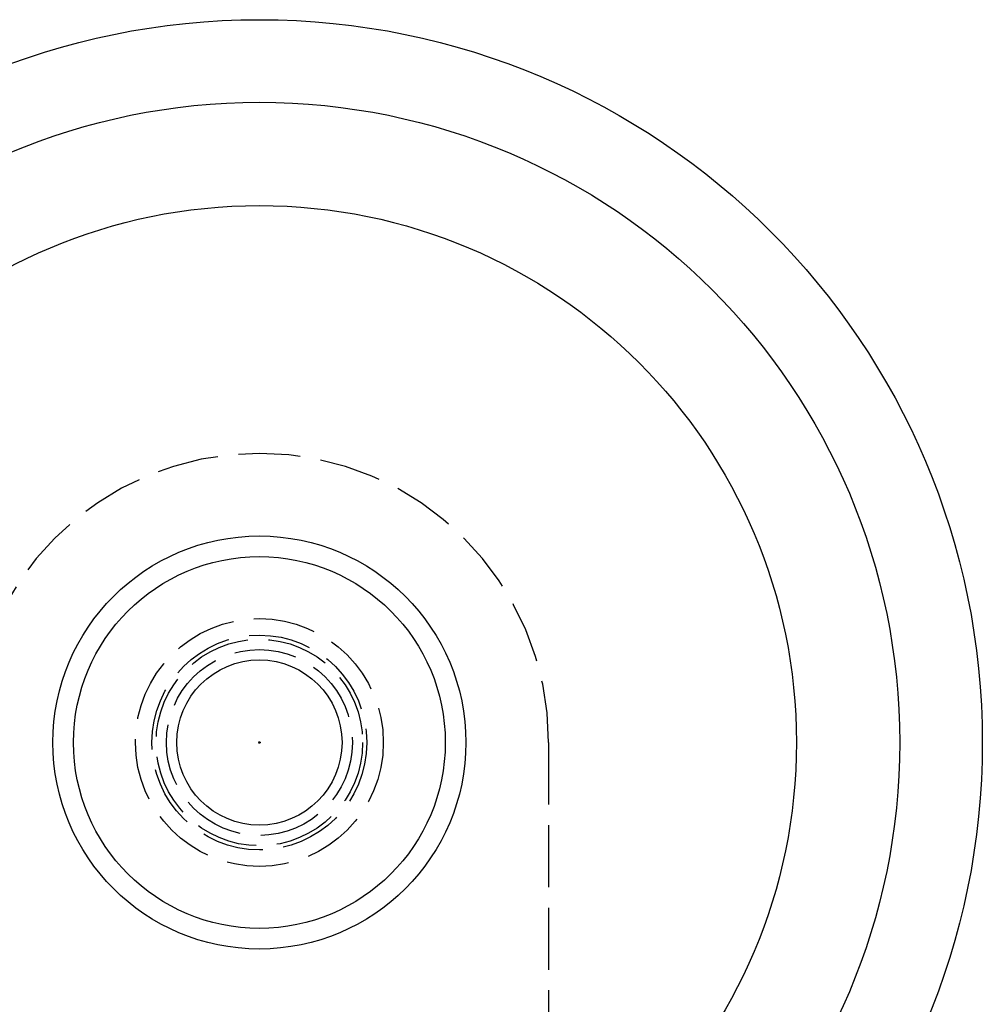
# Model space of a CAD drawing. Header units: millimetres. Extents: x -168 to 186, y -31 to 142.
# Tile 52 of 52: x 112 to 136, y 98 to 122. Entities that reach past the tile are written whole.
import ezdxf

# ---------------------------------------------------------------- set-up
doc = ezdxf.new("R2010")
doc.units = ezdxf.units.MM
doc.header["$LTSCALE"] = 10
doc.linetypes.add('ALLCAD_Strich', pattern=[0.2, 0.15, -0.05])
doc.layers.add('BESCH_KONT_sich_schn_ansi_2d', color=40, linetype='Continuous')

msp = doc.modelspace()

# ---------------------------------------------------------------- linework, layer by layer
at = {"layer": 'BESCH_KONT_sich_schn_ansi_2d', "linetype": 'ALLCAD_Strich', "extrusion": (0, 1, 2.22045e-16)}
msp.add_line((125.265, 104.52), (125.265, 95.02), dxfattribs=at)
at = {"layer": 'BESCH_KONT_sich_schn_ansi_2d', "linetype": 'Continuous'}
for radius in [17.5, 15.5, 13, 5, 4.5, 2]:
    msp.add_circle((118.265, 104.52), radius, dxfattribs=at)
at = {"layer": 'BESCH_KONT_sich_schn_ansi_2d', "linetype": 'ALLCAD_Strich'}
for radius in [3, 2.6, 2.5, 2.25, 0.0179]:
    msp.add_circle((118.265, 104.52), radius, dxfattribs=at)
msp.add_arc((118.265, 104.52), 7, 0, 180, dxfattribs=at)

doc.saveas('drawing.dxf')
